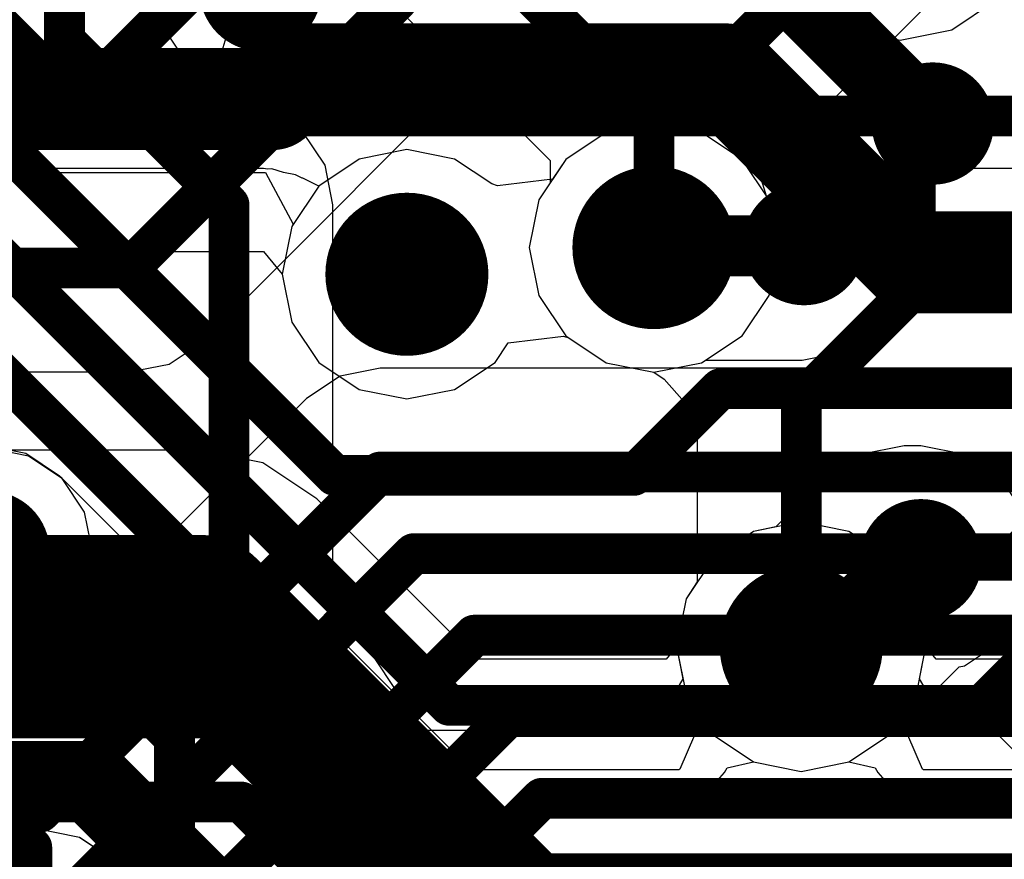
# Model space of a CAD drawing. Header units: millimetres. Extents: x -2 to 68, y -2 to 27.4.
# Tile 203 of 256: x 22.6 to 25, y 13 to 15.1. Entities that reach past the tile are written whole.
import ezdxf

# ---------------------------------------------------------------- set-up
doc = ezdxf.new("R2010")
doc.units = ezdxf.units.MM
for name, color, linetype in [('BottomLayer', 5, 'Continuous'), ('DrillGuide', 244, 'Continuous'), ('MidLayer1', 16, 'Continuous'), ('MidLayer2', 76, 'Continuous'), ('MidLayer3', 90, 'Continuous'), ('MidLayer4', 156, 'Continuous'), ('MidLayer5', 130, 'Continuous'), ('MidLayer6', 216, 'Continuous'), ('MidLayer7', 6, 'Continuous'), ('MidLayer8', 54, 'Continuous'), ('MultiLayer', 9, 'Continuous'), ('TopLayer', 1, 'Continuous'), ('ViaHoleLayer', 16, 'Continuous')]:
    doc.layers.add(name, color=color, linetype=linetype)

msp = doc.modelspace()

# ---------------------------------------------------------------- linework, layer by layer
at = {"layer": 'BottomLayer'}
for p, q in [((23.8768, 15.0439), (23.9843, 15.1157)), ((24.5157, 15.1157), (24.6232, 15.0439)), ((24.8768, 15.0439), (24.9843, 15.1157)), ((23.0399, 14.2794), (23.7863, 15.0259)), ((23.7863, 15.0259), (23.8768, 15.0439)), ((24.6232, 15.0439), (24.75, 15.0186)), ((24.75, 15.0186), (24.8768, 15.0439)), ((22.9572, 14.2241), (23.0399, 14.2794)), ((21.5647, 14.2047), (22.8596, 14.2047)), ((22.8596, 14.2047), (22.9572, 14.2241)), ((23.4743, 14.2141), (23.3767, 14.1947)), ((27.0245, 14.2141), (23.4743, 14.2141)), ((23.3767, 14.1947), (23.294, 14.1395)), ((23.294, 14.1395), (22.8933, 13.7388)), ((22.6053, 14.0047), (22.5077, 14.0241)), ((22.688, 13.9494), (22.6053, 14.0047)), ((22.6942, 13.9432), (22.688, 13.9494)), ((22.7495, 13.8605), (22.6942, 13.9432)), ((22.7637, 13.7888), (22.7495, 13.8605)), ((22.8383, 13.7494), (22.7637, 13.7888)), ((22.8933, 13.7388), (22.8383, 13.7494))]:
    msp.add_line(p, q, dxfattribs=at)
at = {"layer": 'BottomLayer', "const_width": 0.1}
for points in [[(22.6768, 14.8096), (23.2172, 15.35)], [(22.8596, 14.4596), (23.75, 15.35)], [(24.25, 15.3236), (24.7213, 14.8523)], [(24.7213, 14.8523), (24.7376, 14.8523)], [(24.7376, 14.8523), (24.7846, 14.8053)], [(20.9418, 14.8096), (22.6768, 14.8096)], [(24.7846, 14.789), (24.7846, 14.8053)], [(21.4062, 14.4596), (22.8596, 14.4596)], [(22.6402, 13.1251), (23.4743, 13.9592)], [(23.4743, 13.9592), (27.0245, 13.9592)], [(22.723, 12.9251), (23.5571, 13.7592)], [(23.5571, 13.7592), (26.3761, 13.7592)], [(22.8714, 12.7251), (23.7055, 13.5592)], [(23.7055, 13.5592), (26.2933, 13.5592)], [(22.9543, 12.5251), (23.7884, 13.3592)], [(23.7884, 13.3592), (26.2104, 13.3592)], [(23.0371, 12.3251), (23.8712, 13.1592)], [(23.8712, 13.1592), (26.1276, 13.1592)], [(21.0491, 13.1251), (22.6402, 13.1251)]]:
    msp.add_lwpolyline(points, dxfattribs=at)
at = {"layer": 'BottomLayer'}
for points, const_width in [([(24.755, 14.814, 1), (24.905, 14.814, 1)], 0.15), ([(24.6963, 14.8523, 1), (24.7463, 14.8523, 1)], 0.05), ([(24.6963, 14.8523, 1), (24.7463, 14.8523, 1)], 0.05), ([(24.7126, 14.8523, 1), (24.7626, 14.8523, 1)], 0.05), ([(24.7126, 14.8523, 1), (24.7626, 14.8523, 1)], 0.05), ([(22.6518, 14.8096, 1), (22.7018, 14.8096, 1)], 0.05), ([(22.6518, 14.8096, 1), (22.7018, 14.8096, 1)], 0.05), ([(24.7596, 14.8053, 1), (24.8096, 14.8053, 1)], 0.05), ([(24.7596, 14.8053, 1), (24.8096, 14.8053, 1)], 0.05), ([(24.7596, 14.789, 1), (24.8096, 14.789, 1)], 0.05), ([(23.44, 14.4443, 1), (23.64, 14.4443, 1)], 0.2), ([(22.8346, 14.4596, 1), (22.8846, 14.4596, 1)], 0.05), ([(22.8346, 14.4596, 1), (22.8846, 14.4596, 1)], 0.05), ([(23.4493, 13.9592, 1), (23.4993, 13.9592, 1)], 0.05), ([(23.4493, 13.9592, 1), (23.4993, 13.9592, 1)], 0.05), ([(22.439, 13.7629, 1), (22.589, 13.7629, 1)], 0.15), ([(23.5321, 13.7592, 1), (23.5821, 13.7592, 1)], 0.05), ([(23.5321, 13.7592, 1), (23.5821, 13.7592, 1)], 0.05), ([(23.6805, 13.5592, 1), (23.7305, 13.5592, 1)], 0.05), ([(23.6805, 13.5592, 1), (23.7305, 13.5592, 1)], 0.05), ([(23.7634, 13.3592, 1), (23.8134, 13.3592, 1)], 0.05), ([(23.7634, 13.3592, 1), (23.8134, 13.3592, 1)], 0.05), ([(23.8462, 13.1592, 1), (23.8962, 13.1592, 1)], 0.05), ([(23.8462, 13.1592, 1), (23.8962, 13.1592, 1)], 0.05), ([(22.6152, 13.1251, 1), (22.6652, 13.1251, 1)], 0.05), ([(22.6152, 13.1251, 1), (22.6652, 13.1251, 1)], 0.05)]:
    msp.add_lwpolyline(points, format="xyb", close=True, dxfattribs=dict(at, const_width=const_width))
at = {"layer": 'DrillGuide'}
for points, const_width in [([(24.805, 14.814, 1), (24.855, 14.814, 1)], 0.05), ([(24.096, 14.5097, 1), (24.196, 14.5097, 1)], 0.1), ([(24.4892, 14.5182, 1), (24.5392, 14.5182, 1)], 0.05), ([(23.49, 14.4443, 1), (23.59, 14.4443, 1)], 0.1), ([(24.7758, 13.743, 1), (24.8258, 13.743, 1)], 0.05), ([(24.4574, 13.5311, 1), (24.5574, 13.5311, 1)], 0.1)]:
    msp.add_lwpolyline(points, format="xyb", close=True, dxfattribs=dict(at, const_width=const_width))
at = {"layer": 'MidLayer1'}
for p, q in [((23.4167, 15.0439), (23.5268, 15.1421)), ((22.9391, 15.0772), (22.9457, 15.0439)), ((22.9457, 15.0439), (23.0009, 14.9612)), ((23.3614, 14.9612), (23.4167, 15.0439)), ((23.0009, 14.9612), (23.0836, 14.906)), ((23.2787, 14.906), (23.3614, 14.9612)), ((23.0836, 14.906), (23.1812, 14.8866)), ((23.1812, 14.8866), (23.2787, 14.906)), ((24.146, 14.8155), (24.0289, 14.7923)), ((24.2527, 14.7943), (24.146, 14.8155)), ((24.0289, 14.7923), (23.9297, 14.726)), ((24.4928, 14.7943), (24.2527, 14.7943)), ((24.5142, 14.7986), (24.4928, 14.7943)), ((24.6215, 14.7772), (24.5142, 14.7986)), ((24.7125, 14.7165), (24.6215, 14.7772)), ((23.9297, 14.726), (23.8634, 14.6267)), ((24.7732, 14.6255), (24.7125, 14.7165)), ((23.8634, 14.6267), (23.8401, 14.5097)), ((24.7946, 14.5182), (24.7732, 14.6255)), ((24.7732, 14.4109), (24.7946, 14.5182)), ((23.8401, 14.5097), (23.8634, 14.3926)), ((24.7125, 14.3199), (24.7732, 14.4109)), ((23.8634, 14.3926), (23.9297, 14.2934)), ((24.6172, 14.2549), (24.7082, 14.3157)), ((24.7082, 14.3157), (24.7125, 14.3199)), ((23.9297, 14.2934), (24.0289, 14.2271)), ((24.5099, 14.2335), (24.6172, 14.2549)), ((24.0289, 14.2271), (24.146, 14.2038)), ((24.146, 14.2038), (24.263, 14.2271)), ((24.263, 14.2271), (24.2727, 14.2335)), ((24.2727, 14.2335), (24.5099, 14.2335)), ((24.7602, 14.0234), (24.6529, 14.002)), ((24.8008, 14.0234), (24.7602, 14.0234)), ((24.9081, 14.002), (24.8008, 14.0234)), ((24.6529, 14.002), (24.5619, 13.9412)), ((24.999, 13.9412), (24.9081, 14.002)), ((24.5619, 13.9412), (24.4453, 13.8246)), ((25.0598, 13.8503), (24.999, 13.9412)), ((24.4453, 13.8246), (24.3903, 13.8137)), ((24.3903, 13.8137), (24.2911, 13.7474)), ((24.2911, 13.7474), (24.2248, 13.6481)), ((24.2248, 13.6481), (24.2015, 13.5311)), ((24.999, 13.5447), (25.0598, 13.6357)), ((24.2015, 13.5311), (24.2248, 13.414)), ((24.9081, 13.4839), (24.999, 13.5447)), ((24.7465, 13.3328), (24.8951, 13.4813)), ((24.8951, 13.4813), (24.9081, 13.4839)), ((24.2248, 13.414), (24.2911, 13.3148)), ((24.2911, 13.3148), (24.3903, 13.2485)), ((24.6244, 13.2485), (24.7237, 13.3148)), ((24.7237, 13.3148), (24.727, 13.3197)), ((24.727, 13.3197), (24.7465, 13.3328)), ((24.3903, 13.2485), (24.5074, 13.2252)), ((24.5074, 13.2252), (24.6244, 13.2485)), ((22.6199, 13.0863), (22.5029, 13.063)), ((22.737, 13.063), (22.6199, 13.0863)), ((22.8362, 12.9967), (22.737, 13.063))]:
    msp.add_line(p, q, dxfattribs=at)
for points, const_width in [([(23.1062, 15.1415, 1), (23.2562, 15.1415, 1)], 0.15), ([(24.046, 14.5097, 1), (24.246, 14.5097, 1)], 0.2), ([(24.4392, 14.5182, 1), (24.5892, 14.5182, 1)], 0.15), ([(23.44, 14.4443, 1), (23.64, 14.4443, 1)], 0.2), ([(24.4767, 14.5182, 1), (24.5517, 14.5182, 1)], 0.075), ([(24.1085, 14.5097, 1), (24.1835, 14.5097, 1)], 0.075), ([(24.1128, 14.5139, 1), (24.1878, 14.5139, 1)], 0.075), ([(24.1128, 14.5139, 1), (24.1878, 14.5139, 1)], 0.075), ([(24.4724, 14.5139, 1), (24.5474, 14.5139, 1)], 0.075), ([(24.4724, 14.5139, 1), (24.5474, 14.5139, 1)], 0.075), ([(24.7258, 13.743, 1), (24.8758, 13.743, 1)], 0.15), ([(24.7227, 13.743, 1), (24.7977, 13.743, 1)], 0.075), ([(24.7227, 13.743, 1), (24.7977, 13.743, 1)], 0.075), ([(24.7633, 13.743, 1), (24.8383, 13.743, 1)], 0.075), ([(24.4074, 13.5311, 1), (24.6074, 13.5311, 1)], 0.2), ([(22.4575, 13.4627, 1), (22.6075, 13.4627, 1)], 0.15), ([(24.4699, 13.5311, 1), (24.5449, 13.5311, 1)], 0.075), ([(24.5108, 13.5311, 1), (24.5858, 13.5311, 1)], 0.075), ([(24.5108, 13.5311, 1), (24.5858, 13.5311, 1)], 0.075)]:
    msp.add_lwpolyline(points, format="xyb", close=True, dxfattribs=dict(at, const_width=const_width))
at = {"layer": 'MidLayer1', "const_width": 0.15}
for points in [[(24.5099, 14.5139), (24.5142, 14.5182)], [(24.146, 14.5097), (24.1503, 14.5139)], [(24.1503, 14.5139), (24.5099, 14.5139)], [(24.5483, 13.5311), (24.7602, 13.743)], [(24.7602, 13.743), (24.8008, 13.743)], [(24.5074, 13.5311), (24.5483, 13.5311)]]:
    msp.add_lwpolyline(points, dxfattribs=at)
at = {"layer": 'MidLayer2'}
for p, q in [((24.4811, 14.7687), (24.8175, 15.1051)), ((24.3984, 14.7135), (24.4811, 14.7687)), ((24.4224, 14.6361), (24.3984, 14.7135)), ((22.1893, 14.694), (23.1933, 14.694)), ((23.1933, 14.694), (23.2612, 14.567)), ((24.4286, 14.6267), (24.4224, 14.6361)), ((24.4519, 14.5097), (24.4286, 14.6267)), ((23.2612, 14.567), (23.2574, 14.5613)), ((23.2574, 14.5613), (23.2341, 14.4443)), ((24.4286, 14.3926), (24.4519, 14.5097)), ((23.2341, 14.4443), (23.2574, 14.3272)), ((24.3623, 14.2934), (24.4286, 14.3926)), ((23.2574, 14.3272), (23.3237, 14.228)), ((23.7563, 14.228), (23.7885, 14.2762)), ((23.7885, 14.2762), (23.9241, 14.2927)), ((23.9241, 14.2927), (23.9376, 14.2881)), ((23.9376, 14.2881), (24.0289, 14.2271)), ((24.263, 14.2271), (24.3623, 14.2934)), ((23.3237, 14.228), (23.423, 14.1617)), ((23.6571, 14.1617), (23.7563, 14.228)), ((24.0289, 14.2271), (24.146, 14.2038)), ((24.146, 14.2038), (24.263, 14.2271)), ((23.423, 14.1617), (23.54, 14.1384)), ((23.54, 14.1384), (23.6571, 14.1617)), ((24.5074, 13.837), (24.3903, 13.8137)), ((24.6244, 13.8137), (24.5074, 13.837)), ((24.3903, 13.8137), (24.2911, 13.7474)), ((24.7237, 13.7474), (24.6244, 13.8137)), ((24.2911, 13.7474), (24.2248, 13.6481)), ((24.79, 13.6481), (24.7237, 13.7474)), ((24.2248, 13.6481), (24.2015, 13.5311)), ((24.8132, 13.5311), (24.79, 13.6481)), ((23.2101, 13.6109), (21.3496, 13.6109)), ((23.3077, 13.5915), (23.2101, 13.6109)), ((23.3904, 13.5362), (23.3077, 13.5915)), ((23.6978, 13.2288), (23.3904, 13.5362)), ((24.2015, 13.5311), (24.2248, 13.414)), ((24.79, 13.414), (24.8132, 13.5311)), ((24.2248, 13.414), (24.2637, 13.3558)), ((24.7511, 13.3558), (24.79, 13.414)), ((24.2637, 13.3558), (24.2095, 13.2309)), ((24.8052, 13.2309), (24.7511, 13.3558)), ((24.2074, 13.2288), (23.6978, 13.2288)), ((24.2095, 13.2309), (24.2074, 13.2288)), ((24.8073, 13.2288), (24.8052, 13.2309)), ((25.0618, 13.2288), (24.8073, 13.2288))]:
    msp.add_line(p, q, dxfattribs=at)
at = {"layer": 'MidLayer2', "const_width": 0.1}
for points in [[(24.3008, 14.9489), (24.7119, 15.36)], [(22.1893, 14.9489), (24.3008, 14.9489)], [(21.244, 13.356), (23.2101, 13.356)], [(23.2101, 13.356), (23.5922, 12.9739)], [(21.1672, 13.15), (23.1333, 13.15)], [(23.1333, 13.15), (23.5094, 12.7739)], [(23.5922, 12.9739), (25.1962, 12.9739)]]:
    msp.add_lwpolyline(points, dxfattribs=at)
at = {"layer": 'MidLayer2'}
for points, const_width in [([(24.2758, 14.9489, 1), (24.3258, 14.9489, 1)], 0.05), ([(24.2758, 14.9489, 1), (24.3258, 14.9489, 1)], 0.05), ([(24.046, 14.5097, 1), (24.246, 14.5097, 1)], 0.2), ([(23.44, 14.4443, 1), (23.64, 14.4443, 1)], 0.2), ([(24.4074, 13.5311, 1), (24.6074, 13.5311, 1)], 0.2), ([(23.1851, 13.356, 1), (23.2351, 13.356, 1)], 0.05), ([(23.1851, 13.356, 1), (23.2351, 13.356, 1)], 0.05), ([(23.1083, 13.15, 1), (23.1583, 13.15, 1)], 0.05), ([(23.1083, 13.15, 1), (23.1583, 13.15, 1)], 0.05), ([(23.5672, 12.9739, 1), (23.6172, 12.9739, 1)], 0.05), ([(23.5672, 12.9739, 1), (23.6172, 12.9739, 1)], 0.05)]:
    msp.add_lwpolyline(points, format="xyb", close=True, dxfattribs=dict(at, const_width=const_width))
at = {"layer": 'MidLayer3'}
for p, q in [((24.146, 14.8155), (24.0289, 14.7923)), ((24.263, 14.7923), (24.146, 14.8155)), ((24.0289, 14.7923), (23.9297, 14.726)), ((24.3623, 14.726), (24.263, 14.7923)), ((23.54, 14.7502), (23.423, 14.7269)), ((23.6571, 14.7269), (23.54, 14.7502)), ((23.423, 14.7269), (23.3237, 14.6606)), ((23.7484, 14.6658), (23.6571, 14.7269)), ((23.9297, 14.726), (23.8975, 14.6778)), ((24.4286, 14.6267), (24.3623, 14.726)), ((23.7619, 14.6613), (23.7484, 14.6658)), ((23.8975, 14.6778), (23.7619, 14.6613)), ((23.3237, 14.6606), (23.2574, 14.5613)), ((24.4519, 14.5097), (24.4286, 14.6267)), ((23.2574, 14.5613), (23.2341, 14.4443)), ((24.4286, 14.3926), (24.4519, 14.5097)), ((23.2341, 14.4443), (23.2574, 14.3272)), ((24.3623, 14.2934), (24.4286, 14.3926)), ((23.2574, 14.3272), (23.3237, 14.228)), ((23.7563, 14.228), (23.7885, 14.2762)), ((23.7885, 14.2762), (23.9241, 14.2927)), ((23.9241, 14.2927), (23.9376, 14.2881)), ((23.9376, 14.2881), (24.0289, 14.2271)), ((24.263, 14.2271), (24.3623, 14.2934)), ((23.3237, 14.228), (23.423, 14.1617)), ((23.6571, 14.1617), (23.7563, 14.228)), ((24.0289, 14.2271), (24.146, 14.2038)), ((24.146, 14.2038), (24.263, 14.2271)), ((23.423, 14.1617), (23.54, 14.1384)), ((23.54, 14.1384), (23.6571, 14.1617)), ((24.5074, 13.837), (24.3903, 13.8137)), ((24.6244, 13.8137), (24.5074, 13.837)), ((24.3903, 13.8137), (24.2911, 13.7474)), ((24.7237, 13.7474), (24.6244, 13.8137)), ((24.2911, 13.7474), (24.2248, 13.6481)), ((24.79, 13.6481), (24.7237, 13.7474)), ((24.2248, 13.6481), (24.2015, 13.5311)), ((24.8132, 13.5311), (24.79, 13.6481)), ((24.2015, 13.5311), (24.2172, 13.452)), ((24.7975, 13.452), (24.8132, 13.5311)), ((24.2172, 13.452), (24.1431, 13.325)), ((24.8716, 13.325), (24.7975, 13.452)), ((24.1431, 13.325), (20.575, 13.325)), ((25.1043, 13.325), (24.8716, 13.325)), ((24.3259, 13.2336), (24.3903, 13.2485)), ((24.3903, 13.2485), (24.5074, 13.2252)), ((24.5074, 13.2252), (24.6244, 13.2485)), ((24.6244, 13.2485), (24.6888, 13.2336)), ((24.3019, 13.2026), (24.3193, 13.2223)), ((24.3193, 13.2223), (24.3259, 13.2336)), ((24.6888, 13.2336), (24.6954, 13.2223)), ((24.6954, 13.2223), (24.7128, 13.2026)), ((24.2873, 13.1808), (24.3019, 13.2026)), ((24.7128, 13.2026), (24.7274, 13.1808)), ((24.2666, 13.1627), (24.2758, 13.1731)), ((24.2758, 13.1731), (24.2873, 13.1808)), ((24.7274, 13.1808), (24.739, 13.1731)), ((24.739, 13.1731), (24.7482, 13.1627)), ((24.2212, 13.1366), (24.243, 13.1512)), ((24.243, 13.1512), (24.2666, 13.1627)), ((24.7482, 13.1627), (24.7717, 13.1512)), ((24.7717, 13.1512), (24.7936, 13.1366)), ((22.841, 13.0107), (22.8786, 13.1211)), ((22.8786, 13.1211), (24.1431, 13.1211)), ((24.1431, 13.1211), (24.1689, 13.1262)), ((24.1689, 13.1262), (24.195, 13.1278)), ((24.195, 13.1278), (24.2075, 13.1339)), ((24.2075, 13.1339), (24.2212, 13.1366)), ((24.7936, 13.1366), (24.8072, 13.1339)), ((24.8072, 13.1339), (24.8197, 13.1278)), ((24.8197, 13.1278), (24.8459, 13.1262)), ((24.8459, 13.1262), (24.8716, 13.1211)), ((24.8716, 13.1211), (25.1043, 13.1211)), ((22.8379, 12.9941), (22.841, 13.0107))]:
    msp.add_line(p, q, dxfattribs=at)
at = {"layer": 'MidLayer3', "const_width": 0.2}
for points in [[(24.046, 14.5097, 1), (24.246, 14.5097, 1)], [(23.44, 14.4443, 1), (23.64, 14.4443, 1)], [(24.4074, 13.5311, 1), (24.6074, 13.5311, 1)]]:
    msp.add_lwpolyline(points, format="xyb", close=True, dxfattribs=at)
at = {"layer": 'MidLayer4'}
for p, q in [((24.146, 14.8155), (24.0289, 14.7923)), ((24.263, 14.7923), (24.146, 14.8155)), ((24.0289, 14.7923), (23.9297, 14.726)), ((24.3623, 14.726), (24.263, 14.7923)), ((23.9297, 14.726), (23.8634, 14.6267)), ((24.4286, 14.6267), (24.3623, 14.726)), ((23.8634, 14.6267), (23.8401, 14.5097)), ((24.4519, 14.5097), (24.4286, 14.6267)), ((23.8401, 14.5097), (23.8634, 14.3926)), ((24.4286, 14.3926), (24.4519, 14.5097)), ((23.8634, 14.3926), (23.9297, 14.2934)), ((24.3623, 14.2934), (24.4286, 14.3926)), ((23.9297, 14.2934), (24.0289, 14.2271)), ((24.263, 14.2271), (24.3623, 14.2934)), ((24.0289, 14.2271), (24.146, 14.2038)), ((24.146, 14.2038), (24.263, 14.2271)), ((22.6115, 13.9984), (22.514, 14.0178)), ((22.6942, 13.9432), (22.6115, 13.9984)), ((23.1502, 13.4872), (22.6942, 13.9432)), ((24.5074, 13.837), (24.3903, 13.8137)), ((24.6244, 13.8137), (24.5074, 13.837)), ((24.3903, 13.8137), (24.2911, 13.7474)), ((24.7237, 13.7474), (24.6244, 13.8137)), ((24.2911, 13.7474), (24.2248, 13.6481)), ((24.79, 13.6481), (24.7237, 13.7474)), ((24.2248, 13.6481), (24.2015, 13.5311)), ((24.8132, 13.5311), (24.79, 13.6481)), ((24.2015, 13.5311), (24.2248, 13.414)), ((24.79, 13.414), (24.8132, 13.5311)), ((23.2054, 13.4046), (23.1502, 13.4872)), ((24.2248, 13.414), (24.2911, 13.3148)), ((24.7237, 13.3148), (24.79, 13.414)), ((23.2248, 13.307), (23.2054, 13.4046)), ((24.2911, 13.3148), (24.3903, 13.2485)), ((24.6244, 13.2485), (24.7237, 13.3148)), ((23.2248, 12.6354), (23.2248, 13.307)), ((24.3903, 13.2485), (24.5074, 13.2252)), ((24.5074, 13.2252), (24.6244, 13.2485))]:
    msp.add_line(p, q, dxfattribs=at)
for points, const_width in [([(24.755, 14.814, 1), (24.905, 14.814, 1)], 0.15), ([(24.046, 14.5097, 1), (24.246, 14.5097, 1)], 0.2), ([(23.44, 14.4443, 1), (23.64, 14.4443, 1)], 0.2), ([(22.439, 13.7629, 1), (22.589, 13.7629, 1)], 0.15), ([(24.4074, 13.5311, 1), (24.6074, 13.5311, 1)], 0.2), ([(22.9449, 13.307, 1), (22.9949, 13.307, 1)], 0.05), ([(22.9449, 13.307, 1), (22.9949, 13.307, 1)], 0.05), ([(22.5949, 13.0385, 1), (22.6449, 13.0385, 1)], 0.05), ([(22.5949, 13.0385, 1), (22.6449, 13.0385, 1)], 0.05)]:
    msp.add_lwpolyline(points, format="xyb", close=True, dxfattribs=dict(at, const_width=const_width))
at = {"layer": 'MidLayer4', "const_width": 0.1}
for points in [[(22.514, 13.7629), (22.9699, 13.307)], [(22.1926, 13.4658), (22.6199, 13.0385)], [(22.9699, 12.6354), (22.9699, 13.307)], [(22.6199, 12.7804), (22.6199, 13.0385)]]:
    msp.add_lwpolyline(points, dxfattribs=at)
at = {"layer": 'MidLayer5'}
for p, q in [((23.4586, 15.1557), (23.8911, 14.7232)), ((23.0865, 14.9923), (23.1283, 15.1301)), ((23.2841, 14.7947), (23.0865, 14.9923)), ((23.3393, 14.712), (23.2841, 14.7947)), ((23.3587, 14.6145), (23.3393, 14.712)), ((23.8911, 14.7232), (23.8911, 14.6682)), ((23.8911, 14.6682), (23.8634, 14.6267)), ((23.3587, 13.6059), (23.3587, 14.6145)), ((23.8634, 14.6267), (23.8401, 14.5097)), ((23.8401, 14.5097), (23.8634, 14.3926)), ((23.8634, 14.3926), (23.9297, 14.2934)), ((23.9297, 14.2934), (24.0289, 14.2271)), ((24.0289, 14.2271), (24.146, 14.2038)), ((24.146, 14.2038), (24.1714, 14.1871)), ((24.1714, 14.1871), (24.2525, 14.0955)), ((24.2525, 14.0955), (24.2525, 13.6896)), ((24.2525, 13.6896), (24.2248, 13.6481)), ((24.2248, 13.6481), (24.2015, 13.5311)), ((23.4587, 13.5059), (23.3587, 13.6059)), ((24.2015, 13.5311), (24.2248, 13.414)), ((23.514, 13.4232), (23.4587, 13.5059)), ((23.5334, 13.3257), (23.514, 13.4232)), ((24.2248, 13.414), (24.2911, 13.3148)), ((24.7237, 13.3148), (24.7687, 13.3823)), ((24.7687, 13.3823), (24.8769, 13.3986)), ((24.8769, 13.3986), (24.915, 13.3919)), ((24.915, 13.3919), (24.9198, 13.3848)), ((24.9198, 13.3848), (25.1062, 13.1983)), ((23.5334, 12.2282), (23.5334, 13.3257)), ((24.2911, 13.3148), (24.3903, 13.2485)), ((24.6244, 13.2485), (24.7237, 13.3148)), ((24.3903, 13.2485), (24.5074, 13.2252)), ((24.5074, 13.2252), (24.6244, 13.2485))]:
    msp.add_line(p, q, dxfattribs=at)
at = {"layer": 'MidLayer5', "const_width": 0.1}
for points in [[(23.5268, 15.448), (24.146, 14.8288)], [(24.3111, 15.3829), (24.7868, 14.9072)], [(22.7, 15.0183), (22.7, 15.2459)], [(22.7, 15.0183), (23.1038, 14.6145)], [(24.7868, 14.4135), (24.7868, 14.9072)], [(24.146, 14.5097), (24.146, 14.8288)], [(23.1038, 13.5003), (23.1038, 14.6145)], [(24.5074, 14.1341), (24.7868, 14.4135)], [(24.5074, 13.5311), (24.5074, 14.1341)], [(23.1038, 13.5003), (23.2785, 13.3257)], [(23.2785, 12.2282), (23.2785, 13.3257)]]:
    msp.add_lwpolyline(points, dxfattribs=at)
at = {"layer": 'MidLayer5'}
for points, const_width in [([(22.675, 15.0183, 1), (22.725, 15.0183, 1)], 0.05), ([(22.675, 15.0183, 1), (22.725, 15.0183, 1)], 0.05), ([(24.7618, 14.9072, 1), (24.8118, 14.9072, 1)], 0.05), ([(24.7618, 14.9072, 1), (24.8118, 14.9072, 1)], 0.05), ([(24.121, 14.8288, 1), (24.171, 14.8288, 1)], 0.05), ([(24.121, 14.8288, 1), (24.171, 14.8288, 1)], 0.05), ([(24.046, 14.5097, 1), (24.246, 14.5097, 1)], 0.2), ([(23.0788, 14.6145, 1), (23.1288, 14.6145, 1)], 0.05), ([(23.0788, 14.6145, 1), (23.1288, 14.6145, 1)], 0.05), ([(23.44, 14.4443, 1), (23.64, 14.4443, 1)], 0.2), ([(24.121, 14.5097, 1), (24.171, 14.5097, 1)], 0.05), ([(24.7618, 14.4135, 1), (24.8118, 14.4135, 1)], 0.05), ([(24.7618, 14.4135, 1), (24.8118, 14.4135, 1)], 0.05), ([(24.4824, 14.1341, 1), (24.5324, 14.1341, 1)], 0.05), ([(24.4824, 14.1341, 1), (24.5324, 14.1341, 1)], 0.05), ([(24.4074, 13.5311, 1), (24.6074, 13.5311, 1)], 0.2), ([(24.4824, 13.5311, 1), (24.5324, 13.5311, 1)], 0.05), ([(23.0788, 13.5003, 1), (23.1288, 13.5003, 1)], 0.05), ([(23.0788, 13.5003, 1), (23.1288, 13.5003, 1)], 0.05), ([(23.2535, 13.3257, 1), (23.3035, 13.3257, 1)], 0.05), ([(23.2535, 13.3257, 1), (23.3035, 13.3257, 1)], 0.05)]:
    msp.add_lwpolyline(points, format="xyb", close=True, dxfattribs=dict(at, const_width=const_width))
at = {"layer": 'MidLayer6'}
for p, q in [((24.146, 14.8155), (24.0289, 14.7923)), ((24.263, 14.7923), (24.146, 14.8155)), ((24.0289, 14.7923), (23.9297, 14.726)), ((24.3623, 14.726), (24.263, 14.7923)), ((23.54, 14.7502), (23.423, 14.7269)), ((23.6571, 14.7269), (23.54, 14.7502)), ((23.423, 14.7269), (23.3237, 14.6606)), ((23.7484, 14.6658), (23.6571, 14.7269)), ((23.9297, 14.726), (23.8975, 14.6778)), ((24.4286, 14.6267), (24.3623, 14.726)), ((23.7619, 14.6613), (23.7484, 14.6658)), ((23.8975, 14.6778), (23.7619, 14.6613)), ((23.3237, 14.6606), (23.2574, 14.5613)), ((24.4519, 14.5097), (24.4286, 14.6267)), ((23.2574, 14.5613), (23.2341, 14.4443)), ((24.4286, 14.3926), (24.4519, 14.5097)), ((23.2341, 14.4443), (23.2574, 14.3272)), ((24.3623, 14.2934), (24.4286, 14.3926)), ((23.2574, 14.3272), (23.3237, 14.228)), ((23.7563, 14.228), (23.7885, 14.2762)), ((23.7885, 14.2762), (23.9241, 14.2927)), ((23.9241, 14.2927), (23.9376, 14.2881)), ((23.9376, 14.2881), (24.0289, 14.2271)), ((24.263, 14.2271), (24.3623, 14.2934)), ((23.3237, 14.228), (23.423, 14.1617)), ((23.6571, 14.1617), (23.7563, 14.228)), ((24.0289, 14.2271), (24.146, 14.2038)), ((24.146, 14.2038), (24.263, 14.2271)), ((23.423, 14.1617), (23.54, 14.1384)), ((23.54, 14.1384), (23.6571, 14.1617)), ((23.0306, 14.013), (20.5112, 14.013)), ((23.1867, 13.982), (23.0306, 14.013)), ((23.0306, 14.013), (23.0306, 14.013)), ((23.319, 13.8935), (23.1867, 13.982)), ((23.7126, 13.5), (23.319, 13.8935)), ((24.5074, 13.837), (24.3903, 13.8137)), ((24.6244, 13.8137), (24.5074, 13.837)), ((24.3903, 13.8137), (24.2911, 13.7474)), ((24.7237, 13.7474), (24.6244, 13.8137)), ((24.2911, 13.7474), (24.2248, 13.6481)), ((24.79, 13.6481), (24.7237, 13.7474)), ((24.2248, 13.6481), (24.2015, 13.5311)), ((24.8132, 13.5311), (24.79, 13.6481)), ((24.2015, 13.5311), (24.176, 13.5)), ((24.8387, 13.5), (24.8132, 13.5311)), ((24.176, 13.5), (23.7126, 13.5)), ((25.208, 13.5), (24.8387, 13.5))]:
    msp.add_line(p, q, dxfattribs=at)
for points, const_width in [([(23.2098, 14.8739), (23.2705, 14.9347)], 0.25), ([(23.2705, 14.9347), (24.322, 14.9347)], 0.25), ([(24.322, 14.9347), (24.7832, 14.4735)], 0.25), ([(22.1583, 14.8739), (23.2098, 14.8739)], 0.25), ([(24.7832, 14.4735), (34.5305, 14.4735)], 0.25), ([(20.5112, 13.6052), (23.0306, 13.6052)], 0.4), ([(23.0306, 13.6052), (23.8693, 12.7665)], 0.4), ([(21.9343, 13.2), (22.766, 13.2)], 0.2), ([(22.766, 13.2), (23.0199, 12.9461)], 0.2), ([(23.0199, 12.9298), (23.0199, 12.9461)], 0.2), ([(23.0199, 12.9298), (23.8854, 12.0643)], 0.2)]:
    msp.add_lwpolyline(points, dxfattribs=dict(at, const_width=const_width))
for points, const_width in [([(23.208, 14.9347, 1), (23.333, 14.9347, 1)], 0.125), ([(23.208, 14.9347, 1), (23.333, 14.9347, 1)], 0.125), ([(24.2595, 14.9347, 1), (24.3845, 14.9347, 1)], 0.125), ([(24.2595, 14.9347, 1), (24.3845, 14.9347, 1)], 0.125), ([(23.1473, 14.8739, 1), (23.2723, 14.8739, 1)], 0.125), ([(23.1473, 14.8739, 1), (23.2723, 14.8739, 1)], 0.125), ([(24.046, 14.5097, 1), (24.246, 14.5097, 1)], 0.2), ([(23.44, 14.4443, 1), (23.64, 14.4443, 1)], 0.2), ([(24.7207, 14.4735, 1), (24.8457, 14.4735, 1)], 0.125), ([(24.7207, 14.4735, 1), (24.8457, 14.4735, 1)], 0.125), ([(22.9306, 13.6052, 1), (23.1306, 13.6052, 1)], 0.2), ([(22.9306, 13.6052, 1), (23.1306, 13.6052, 1)], 0.2), ([(24.4074, 13.5311, 1), (24.6074, 13.5311, 1)], 0.2), ([(22.716, 13.2, 1), (22.816, 13.2, 1)], 0.1), ([(22.716, 13.2, 1), (22.816, 13.2, 1)], 0.1), ([(22.9699, 12.9461, 1), (23.0699, 12.9461, 1)], 0.1), ([(22.9699, 12.9461, 1), (23.0699, 12.9461, 1)], 0.1), ([(22.9699, 12.9298, 1), (23.0699, 12.9298, 1)], 0.1), ([(22.9699, 12.9298, 1), (23.0699, 12.9298, 1)], 0.1)]:
    msp.add_lwpolyline(points, format="xyb", close=True, dxfattribs=dict(at, const_width=const_width))
at = {"layer": 'MidLayer7'}
for p, q in [((24.146, 14.8155), (24.0289, 14.7923)), ((24.263, 14.7923), (24.146, 14.8155)), ((24.0289, 14.7923), (23.9297, 14.726)), ((24.3623, 14.726), (24.263, 14.7923)), ((23.54, 14.7502), (23.423, 14.7269)), ((23.6571, 14.7269), (23.54, 14.7502)), ((23.423, 14.7269), (23.3237, 14.6606)), ((23.7484, 14.6658), (23.6571, 14.7269)), ((23.9297, 14.726), (23.8975, 14.6778)), ((24.3856, 14.6911), (24.3623, 14.726)), ((23.1884, 14.7039), (21.7452, 14.7039)), ((23.1983, 14.7019), (23.1884, 14.7039)), ((23.2084, 14.7029), (23.1983, 14.7019)), ((23.2371, 14.6942), (23.2084, 14.7029)), ((23.2664, 14.6884), (23.2371, 14.6942)), ((23.2833, 14.6802), (23.2664, 14.6884)), ((24.3916, 14.6923), (24.3856, 14.6911)), ((24.4102, 14.7), (24.3916, 14.6923)), ((24.4302, 14.7), (24.4102, 14.7)), ((24.4499, 14.7039), (24.4302, 14.7)), ((26.9744, 14.7039), (24.4499, 14.7039)), ((23.2845, 14.6798), (23.2833, 14.6802)), ((23.3237, 14.6606), (23.2845, 14.6798)), ((23.7619, 14.6613), (23.7484, 14.6658)), ((23.8975, 14.6778), (23.7619, 14.6613)), ((21.7452, 14.5), (23.1884, 14.5)), ((23.1884, 14.5), (23.2341, 14.4443)), ((24.4286, 14.3926), (24.4499, 14.5)), ((24.4499, 14.5), (29, 14.5)), ((23.2341, 14.4443), (23.2574, 14.3272)), ((24.3623, 14.2934), (24.4286, 14.3926)), ((23.2574, 14.3272), (23.3237, 14.228)), ((23.7563, 14.228), (23.7885, 14.2762)), ((23.7885, 14.2762), (23.9241, 14.2927)), ((23.9241, 14.2927), (23.9376, 14.2881)), ((23.9376, 14.2881), (24.0289, 14.2271)), ((24.263, 14.2271), (24.3623, 14.2934)), ((23.3237, 14.228), (23.423, 14.1617)), ((23.6571, 14.1617), (23.7563, 14.228)), ((24.0289, 14.2271), (24.146, 14.2038)), ((24.146, 14.2038), (24.263, 14.2271)), ((23.423, 14.1617), (23.54, 14.1384)), ((23.54, 14.1384), (23.6571, 14.1617)), ((24.5074, 13.837), (24.3903, 13.8137)), ((24.6244, 13.8137), (24.5074, 13.837)), ((24.3903, 13.8137), (24.2911, 13.7474)), ((24.7237, 13.7474), (24.6244, 13.8137)), ((24.2911, 13.7474), (24.2248, 13.6481)), ((24.79, 13.6481), (24.7237, 13.7474)), ((24.2248, 13.6481), (24.2015, 13.5311)), ((24.8132, 13.5311), (24.79, 13.6481)), ((24.2015, 13.5311), (24.2248, 13.414)), ((24.79, 13.414), (24.8132, 13.5311)), ((24.2248, 13.414), (24.2911, 13.3148)), ((24.7237, 13.3148), (24.79, 13.414)), ((24.2911, 13.3148), (24.3903, 13.2485)), ((24.6244, 13.2485), (24.7237, 13.3148)), ((24.3903, 13.2485), (24.5074, 13.2252)), ((24.5074, 13.2252), (24.6244, 13.2485)), ((22.6199, 13.0863), (22.5029, 13.063)), ((22.737, 13.063), (22.6199, 13.0863)), ((22.8312, 13), (22.737, 13.063))]:
    msp.add_line(p, q, dxfattribs=at)
at = {"layer": 'MidLayer7', "const_width": 0.2}
for points in [[(24.046, 14.5097, 1), (24.246, 14.5097, 1)], [(23.44, 14.4443, 1), (23.64, 14.4443, 1)], [(24.4074, 13.5311, 1), (24.6074, 13.5311, 1)]]:
    msp.add_lwpolyline(points, format="xyb", close=True, dxfattribs=at)
at = {"layer": 'MidLayer8'}
for p, q in [((24.146, 14.8155), (24.0289, 14.7923)), ((24.263, 14.7923), (24.146, 14.8155)), ((24.0289, 14.7923), (23.9297, 14.726)), ((24.3623, 14.726), (24.263, 14.7923)), ((23.54, 14.7502), (23.423, 14.7269)), ((23.6571, 14.7269), (23.54, 14.7502)), ((23.423, 14.7269), (23.3237, 14.6606)), ((23.7484, 14.6658), (23.6571, 14.7269)), ((23.9297, 14.726), (23.8975, 14.6778)), ((24.4286, 14.6267), (24.3623, 14.726)), ((23.7619, 14.6613), (23.7484, 14.6658)), ((23.8975, 14.6778), (23.7619, 14.6613)), ((23.3237, 14.6606), (23.2574, 14.5613)), ((24.4519, 14.5097), (24.4286, 14.6267)), ((23.2574, 14.5613), (23.2341, 14.4443)), ((24.4286, 14.3926), (24.4519, 14.5097)), ((23.2341, 14.4443), (23.2574, 14.3272)), ((24.3623, 14.2934), (24.4286, 14.3926)), ((23.2574, 14.3272), (23.3237, 14.228)), ((23.7563, 14.228), (23.7885, 14.2762)), ((23.7885, 14.2762), (23.9241, 14.2927)), ((23.9241, 14.2927), (23.9376, 14.2881)), ((23.9376, 14.2881), (24.0289, 14.2271)), ((24.263, 14.2271), (24.3623, 14.2934)), ((23.3237, 14.228), (23.423, 14.1617)), ((23.6571, 14.1617), (23.7563, 14.228)), ((24.0289, 14.2271), (24.146, 14.2038)), ((24.146, 14.2038), (24.263, 14.2271)), ((23.423, 14.1617), (23.54, 14.1384)), ((23.54, 14.1384), (23.6571, 14.1617)), ((24.5074, 13.837), (24.3903, 13.8137)), ((24.6244, 13.8137), (24.5074, 13.837)), ((24.3903, 13.8137), (24.2911, 13.7474)), ((24.7237, 13.7474), (24.6244, 13.8137)), ((24.2911, 13.7474), (24.2248, 13.6481)), ((24.79, 13.6481), (24.7237, 13.7474)), ((24.2248, 13.6481), (24.2015, 13.5311)), ((24.8132, 13.5311), (24.79, 13.6481)), ((24.2015, 13.5311), (24.2248, 13.414)), ((24.79, 13.414), (24.8132, 13.5311)), ((24.2248, 13.414), (24.2911, 13.3148)), ((24.7237, 13.3148), (24.79, 13.414)), ((24.2911, 13.3148), (24.3903, 13.2485)), ((24.6244, 13.2485), (24.7237, 13.3148)), ((24.3903, 13.2485), (24.5074, 13.2252)), ((24.5074, 13.2252), (24.6244, 13.2485)), ((22.6199, 13.0863), (22.5029, 13.063)), ((22.737, 13.063), (22.6199, 13.0863)), ((22.8362, 12.9967), (22.737, 13.063))]:
    msp.add_line(p, q, dxfattribs=at)
at = {"layer": 'MidLayer8', "const_width": 0.2}
for points in [[(24.046, 14.5097, 1), (24.246, 14.5097, 1)], [(23.44, 14.4443, 1), (23.64, 14.4443, 1)], [(24.4074, 13.5311, 1), (24.6074, 13.5311, 1)]]:
    msp.add_lwpolyline(points, format="xyb", close=True, dxfattribs=at)
at = {"layer": 'MultiLayer'}
for points, const_width in [([(23.1062, 15.1415, 1), (23.2562, 15.1415, 1)], 0.15), ([(24.755, 14.814, 1), (24.905, 14.814, 1)], 0.15), ([(24.046, 14.5097, 1), (24.246, 14.5097, 1)], 0.2), ([(24.4392, 14.5182, 1), (24.5892, 14.5182, 1)], 0.15), ([(23.44, 14.4443, 1), (23.64, 14.4443, 1)], 0.2), ([(22.439, 13.7629, 1), (22.589, 13.7629, 1)], 0.15), ([(24.7258, 13.743, 1), (24.8758, 13.743, 1)], 0.15), ([(24.4074, 13.5311, 1), (24.6074, 13.5311, 1)], 0.2), ([(22.4575, 13.4627, 1), (22.6075, 13.4627, 1)], 0.15)]:
    msp.add_lwpolyline(points, format="xyb", close=True, dxfattribs=dict(at, const_width=const_width))
at = {"layer": 'TopLayer'}
msp.add_line((22.1829, 14.2047), (23.4234, 12.9642), dxfattribs=at)
at = {"layer": 'TopLayer', "const_width": 0.1}
for points in [[(22.3353, 15.2614), (22.7641, 14.8325)], [(22.4542, 14.8596), (23.3628, 13.951)], [(22.7641, 14.8325), (25.857, 14.8325)], [(22.3714, 14.6596), (23.6439, 13.3871)], [(24.5142, 14.5182), (25.8886, 14.5182)], [(22.2885, 14.4596), (23.8643, 12.8839)], [(24.0965, 13.951), (24.3091, 14.1636)], [(24.3091, 14.1636), (25.9603, 14.1636)], [(23.3628, 13.951), (24.0965, 13.951)], [(25.0239, 13.743), (25.1197, 13.8388)], [(24.8008, 13.743), (25.0239, 13.743)], [(24.9509, 13.3871), (25.2025, 13.6388)], [(23.6439, 13.3871), (24.9509, 13.3871)]]:
    msp.add_lwpolyline(points, dxfattribs=at)
at = {"layer": 'TopLayer'}
for points, const_width in [([(23.1062, 15.1415, 1), (23.2562, 15.1415, 1)], 0.15), ([(22.7391, 14.8325, 1), (22.7891, 14.8325, 1)], 0.05), ([(22.7391, 14.8325, 1), (22.7891, 14.8325, 1)], 0.05), ([(24.4392, 14.5182, 1), (24.5892, 14.5182, 1)], 0.15), ([(23.44, 14.4443, 1), (23.64, 14.4443, 1)], 0.2), ([(24.4892, 14.5182, 1), (24.5392, 14.5182, 1)], 0.05), ([(24.2841, 14.1636, 1), (24.3341, 14.1636, 1)], 0.05), ([(24.2841, 14.1636, 1), (24.3341, 14.1636, 1)], 0.05), ([(23.3378, 13.951, 1), (23.3878, 13.951, 1)], 0.05), ([(23.3378, 13.951, 1), (23.3878, 13.951, 1)], 0.05), ([(24.0715, 13.951, 1), (24.1215, 13.951, 1)], 0.05), ([(24.0715, 13.951, 1), (24.1215, 13.951, 1)], 0.05), ([(24.7258, 13.743, 1), (24.8758, 13.743, 1)], 0.15), ([(24.7758, 13.743, 1), (24.8258, 13.743, 1)], 0.05), ([(24.9989, 13.743, 1), (25.0489, 13.743, 1)], 0.05), ([(24.9989, 13.743, 1), (25.0489, 13.743, 1)], 0.05), ([(22.4575, 13.4627, 1), (22.6075, 13.4627, 1)], 0.15), ([(23.6189, 13.3871, 1), (23.6689, 13.3871, 1)], 0.05), ([(23.6189, 13.3871, 1), (23.6689, 13.3871, 1)], 0.05), ([(24.9259, 13.3871, 1), (24.9759, 13.3871, 1)], 0.05), ([(24.9259, 13.3871, 1), (24.9759, 13.3871, 1)], 0.05)]:
    msp.add_lwpolyline(points, format="xyb", close=True, dxfattribs=dict(at, const_width=const_width))
at = {"layer": 'ViaHoleLayer'}
for points, const_width in [([(24.805, 14.814, 1), (24.855, 14.814, 1)], 0.05), ([(24.096, 14.5097, 1), (24.196, 14.5097, 1)], 0.1), ([(24.4892, 14.5182, 1), (24.5392, 14.5182, 1)], 0.05), ([(23.49, 14.4443, 1), (23.59, 14.4443, 1)], 0.1), ([(24.7758, 13.743, 1), (24.8258, 13.743, 1)], 0.05), ([(24.4574, 13.5311, 1), (24.5574, 13.5311, 1)], 0.1)]:
    msp.add_lwpolyline(points, format="xyb", close=True, dxfattribs=dict(at, const_width=const_width))

doc.saveas('drawing.dxf')
